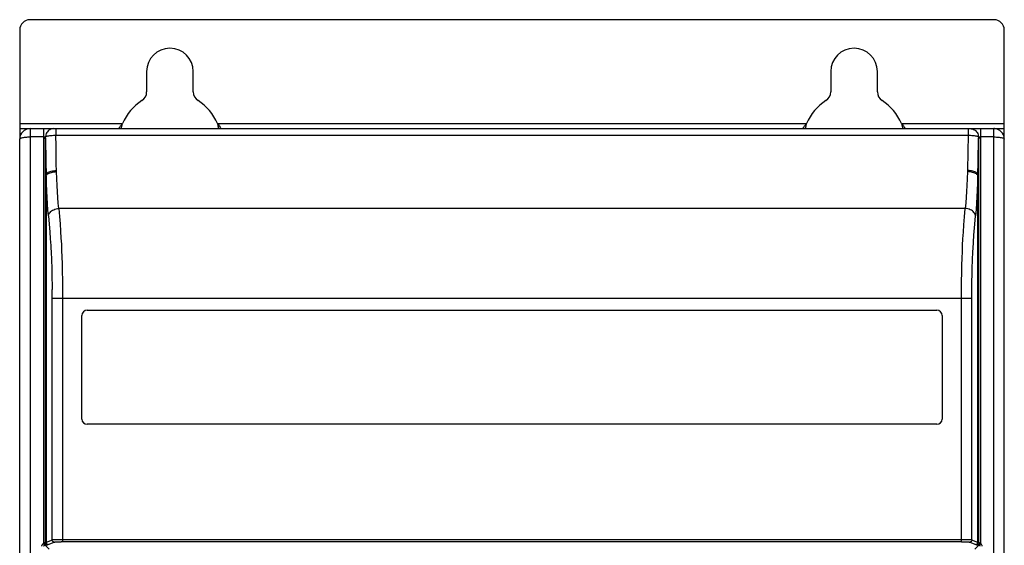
# Model space of a CAD drawing. Header units: millimetres. Extents: x 534 to 1249, y -141 to 479.
# Tile 31 of 51: x 778 to 873, y 195 to 245. Entities that reach past the tile are written whole.
import ezdxf

# ---------------------------------------------------------------- set-up
doc = ezdxf.new("R2010")
doc.units = ezdxf.units.MM
doc.header["$LTSCALE"] = 23.1
doc.layers.get('0').update_dxf_attribs({"linetype": 'CONTINUOUS'})

msp = doc.modelspace()

# ---------------------------------------------------------------- linework, layer by layer
for p, q in [((871.793, 245.286), (778.793, 245.286)), ((777.793, 244.286), (777.793, 233.852)), ((872.793, 233.852), (872.793, 244.286)), ((790.043, 240.286), (790.043, 238.33)), ((794.543, 238.33), (794.543, 240.286)), ((856.043, 240.286), (856.043, 238.33)), ((860.543, 238.33), (860.543, 240.286)), ((777.793, 235.286), (787.71, 235.286)), ((777.793, 234.786), (778.793, 234.786)), ((778.792, 234.759), (778.793, 234.679)), ((778.793, 234.679), (778.792, 234.194)), ((778.793, 234.786), (871.793, 234.786)), ((780.091, 234.786), (780.091, 194.806)), ((781.29, 234.786), (781.29, 234.15)), ((787.39, 234.854), (787.405, 234.875)), ((796.875, 235.286), (853.71, 235.286)), ((853.39, 234.854), (853.405, 234.875)), ((862.875, 235.286), (872.793, 235.286)), ((869.295, 234.786), (869.295, 234.15)), ((869.4, 234.786), (869.495, 234.786)), ((870.494, 234.786), (870.494, 194.806)), ((871.793, 89.786), (871.793, 234.786)), ((871.793, 234.786), (872.793, 234.786)), ((777.793, 90.786), (777.793, 233.786)), ((778.792, 234.194), (778.793, 89.786)), ((780.091, 233.986), (778.793, 233.986)), ((780.091, 233.986), (780.291, 233.989)), ((780.091, 233.877), (780.291, 233.877)), ((780.291, 233.933), (780.291, 233.989)), ((780.291, 194.856), (780.291, 233.933)), ((780.291, 233.877), (780.313, 231.589)), ((781.299, 233.085), (781.29, 234.15)), ((781.29, 234.15), (869.295, 234.15)), ((869.295, 234.15), (869.28, 232.553)), ((870.272, 231.622), (870.294, 233.877)), ((870.294, 233.989), (870.294, 194.856)), ((870.294, 233.989), (870.494, 233.986)), ((870.494, 233.877), (870.294, 233.877)), ((871.793, 233.986), (870.494, 233.986)), ((872.793, 90.786), (872.793, 233.786)), ((781.321, 231.358), (781.299, 233.085)), ((869.28, 232.553), (869.255, 230.749)), ((780.313, 231.589), (780.331, 230.338)), ((781.331, 230.731), (781.321, 231.358)), ((870.254, 230.338), (870.272, 231.622)), ((780.331, 194.896), (780.331, 230.338)), ((780.337, 230.223), (780.337, 194.899)), ((870.248, 194.899), (870.248, 230.223)), ((870.254, 230.338), (870.254, 194.896)), ((869.02, 227.086), (781.565, 227.086)), ((780.569, 226.379), (780.636, 225.589)), ((780.636, 225.589), (780.695, 224.853)), ((869.863, 224.504), (869.918, 225.215)), ((780.695, 224.853), (780.746, 224.168)), ((869.817, 223.844), (869.863, 224.504)), ((869.778, 223.233), (869.817, 223.844)), ((780.88, 221.586), (780.895, 221.021)), ((780.895, 221.021), (780.907, 220.396)), ((869.674, 220.052), (869.684, 220.716)), ((869.668, 219.29), (869.674, 220.052)), ((780.919, 195.132), (780.917, 219.291)), ((781.913, 219.313), (781.915, 194.957)), ((869.666, 195.132), (869.668, 219.29)), ((869.666, 218.406), (780.919, 218.406)), ((783.793, 206.786), (783.793, 216.786)), ((784.293, 217.286), (866.293, 217.286)), ((866.793, 216.786), (866.793, 206.786)), ((866.293, 206.286), (784.293, 206.286)), ((780.091, 194.806), (780.188, 194.631)), ((780.331, 194.896), (780.291, 194.856)), ((780.919, 195.132), (780.337, 194.899)), ((780.536, 194.699), (781.118, 194.932)), ((781.671, 195.156), (781.441, 195.154)), ((781.915, 195.157), (781.671, 195.156)), ((868.67, 194.957), (781.795, 194.957)), ((868.793, 195.157), (781.915, 195.157)), ((869.467, 194.932), (870.049, 194.699)), ((870.248, 194.899), (869.666, 195.132)), ((870.294, 194.856), (870.254, 194.896)), ((870.494, 194.806), (870.398, 194.631)), ((780.632, 194.247), (780.235, 194.644)), ((780.491, 194.657), (780.531, 194.696)), ((870.35, 194.644), (869.954, 194.247)), ((870.055, 194.696), (870.094, 194.657))]:
    msp.add_line(p, q)
for points in [[(778.793, 234.786), (778.792, 234.779), (778.792, 234.759)], [(781.09, 234.786), (780.986, 234.779), (780.884, 234.759), (780.789, 234.727), (780.698, 234.684), (780.613, 234.628), (780.535, 234.562), (780.465, 234.484), (780.405, 234.398), (780.357, 234.304), (780.321, 234.203), (780.299, 234.097), (780.291, 233.989)], [(787.314, 234.786), (787.322, 234.788), (787.33, 234.792), (787.34, 234.799), (787.35, 234.809), (787.362, 234.821), (787.375, 234.836), (787.39, 234.854)], [(787.405, 234.875), (787.422, 234.898), (787.441, 234.924)], [(787.441, 234.924), (787.529, 235.049), (787.554, 235.085), (787.582, 235.123), (787.611, 235.163), (787.642, 235.203), (787.675, 235.244), (787.71, 235.286)], [(787.61, 234.786), (787.62, 234.839), (787.663, 235.061), (787.71, 235.286)], [(796.875, 235.286), (796.922, 235.061), (796.965, 234.84), (796.975, 234.786)], [(796.875, 235.286), (796.94, 235.206), (796.999, 235.129), (797.051, 235.057)], [(797.051, 235.057), (797.141, 234.929), (797.179, 234.877), (797.21, 234.836), (797.236, 234.808), (797.256, 234.791), (797.271, 234.786)], [(853.314, 234.786), (853.322, 234.788), (853.33, 234.792), (853.34, 234.799), (853.35, 234.809), (853.362, 234.821), (853.375, 234.836), (853.39, 234.854)], [(853.405, 234.875), (853.422, 234.898), (853.441, 234.924)], [(853.441, 234.924), (853.529, 235.049), (853.554, 235.085), (853.582, 235.123), (853.611, 235.163), (853.642, 235.203), (853.675, 235.244), (853.71, 235.286)], [(853.61, 234.786), (853.62, 234.839), (853.663, 235.061), (853.71, 235.286)], [(862.875, 235.286), (862.922, 235.061), (862.965, 234.84), (862.975, 234.786)], [(862.875, 235.286), (862.94, 235.206), (862.999, 235.129), (863.051, 235.057)], [(863.051, 235.057), (863.141, 234.929), (863.179, 234.877), (863.21, 234.836), (863.236, 234.808), (863.256, 234.791), (863.271, 234.786)], [(869.495, 234.786), (869.599, 234.779), (869.701, 234.759), (869.797, 234.727), (869.887, 234.684), (869.972, 234.628), (870.05, 234.562), (870.12, 234.484), (870.18, 234.398), (870.229, 234.304), (870.264, 234.203), (870.286, 234.097), (870.294, 233.989)], [(777.793, 233.786), (777.801, 233.812), (777.824, 233.836), (777.856, 233.857), (777.898, 233.876), (777.949, 233.894), (778.01, 233.911), (778.085, 233.928), (778.171, 233.943), (778.265, 233.956), (778.365, 233.967), (778.469, 233.976), (778.576, 233.982), (778.684, 233.985), (778.793, 233.986)], [(780.291, 233.989), (780.306, 234.01), (780.337, 234.03), (780.382, 234.05), (780.442, 234.068), (780.516, 234.085), (780.602, 234.101), (780.699, 234.115), (780.805, 234.127), (780.92, 234.136), (781.04, 234.143), (781.164, 234.148), (781.29, 234.15)], [(869.295, 234.15), (869.421, 234.148), (869.546, 234.143), (869.666, 234.136), (869.78, 234.127), (869.886, 234.115), (869.983, 234.101), (870.069, 234.085), (870.143, 234.068), (870.203, 234.05), (870.249, 234.03), (870.279, 234.01), (870.294, 233.989)], [(871.793, 233.986), (871.921, 233.985), (872.048, 233.98), (872.171, 233.971), (872.288, 233.96), (872.396, 233.946), (872.493, 233.929), (872.58, 233.909), (872.654, 233.888), (872.714, 233.864), (872.757, 233.839), (872.784, 233.813), (872.793, 233.786)], [(780.331, 230.338), (780.343, 230.391), (780.371, 230.442), (780.414, 230.49), (780.47, 230.536), (780.541, 230.58), (780.624, 230.62), (780.721, 230.655), (780.828, 230.686), (780.944, 230.712), (781.068, 230.731), (781.198, 230.743), (781.33, 230.749)], [(780.337, 230.223), (780.336, 230.242), (780.334, 230.261), (780.333, 230.28), (780.332, 230.299), (780.331, 230.319), (780.331, 230.338)], [(780.337, 230.223), (780.355, 230.275), (780.387, 230.326), (780.433, 230.374), (780.491, 230.42), (780.562, 230.464), (780.646, 230.504), (780.741, 230.54), (780.846, 230.572), (780.96, 230.599), (781.08, 230.619), (781.206, 230.634), (781.333, 230.641)], [(780.569, 226.379), (780.522, 226.943), (780.479, 227.534), (780.44, 228.149), (780.403, 228.798), (780.369, 229.491), (780.337, 230.223)], [(781.333, 230.641), (781.333, 230.659), (781.332, 230.677), (781.331, 230.695), (781.331, 230.713), (781.331, 230.731)], [(781.565, 227.086), (781.519, 227.599), (781.476, 228.14), (781.437, 228.707), (781.4, 229.308), (781.365, 229.954), (781.333, 230.641)], [(869.252, 230.641), (869.22, 229.958), (869.186, 229.321), (869.151, 228.737), (869.112, 228.18), (869.068, 227.626), (869.02, 227.086)], [(869.255, 230.749), (869.255, 230.731), (869.254, 230.713), (869.254, 230.695), (869.253, 230.677), (869.253, 230.659), (869.252, 230.641)], [(870.248, 230.223), (870.231, 230.275), (870.198, 230.326), (870.153, 230.374), (870.094, 230.42), (870.023, 230.464), (869.939, 230.504), (869.844, 230.54), (869.739, 230.572), (869.626, 230.599), (869.506, 230.619), (869.38, 230.634), (869.252, 230.641)], [(870.254, 230.338), (870.242, 230.391), (870.214, 230.442), (870.171, 230.49), (870.115, 230.536), (870.045, 230.58), (869.961, 230.62), (869.865, 230.655), (869.757, 230.686), (869.641, 230.712), (869.517, 230.731), (869.387, 230.743), (869.255, 230.749)], [(870.248, 230.223), (870.217, 229.515), (870.184, 228.843), (870.149, 228.215), (870.111, 227.607), (870.066, 226.992), (870.017, 226.379)], [(870.254, 230.338), (870.254, 230.319), (870.253, 230.299), (870.252, 230.28), (870.251, 230.261), (870.249, 230.242), (870.248, 230.223)], [(780.569, 226.379), (780.584, 226.468), (780.615, 226.555), (780.66, 226.637), (780.717, 226.715), (780.788, 226.789), (780.871, 226.857), (780.967, 226.919), (781.073, 226.973), (781.187, 227.017), (781.308, 227.051), (781.436, 227.075), (781.565, 227.086)], [(781.565, 227.086), (781.628, 226.326), (781.685, 225.601), (781.735, 224.905), (781.778, 224.242), (781.811, 223.64), (781.838, 223.051), (781.861, 222.434), (781.88, 221.766), (781.896, 221.005), (781.907, 220.182), (781.913, 219.313)], [(868.67, 194.957), (868.672, 219.258), (868.677, 220.084), (868.687, 220.883), (868.702, 221.635), (868.72, 222.31), (868.743, 222.941), (868.77, 223.54), (868.802, 224.149), (868.844, 224.814), (868.894, 225.52), (868.953, 226.278), (869.02, 227.086)], [(870.017, 226.379), (870.001, 226.468), (869.97, 226.555), (869.926, 226.637), (869.868, 226.715), (869.797, 226.789), (869.714, 226.857), (869.618, 226.919), (869.512, 226.973), (869.398, 227.017), (869.277, 227.051), (869.149, 227.075), (869.02, 227.086)], [(869.918, 225.215), (869.982, 225.978), (870.017, 226.379)], [(780.746, 224.168), (780.789, 223.533), (780.807, 223.233), (780.823, 222.944), (780.837, 222.664), (780.85, 222.391), (780.862, 222.124), (780.872, 221.857), (780.88, 221.586)], [(869.684, 220.716), (869.697, 221.308), (869.705, 221.585), (869.714, 221.856), (869.724, 222.123), (869.735, 222.391), (869.748, 222.664), (869.762, 222.943), (869.778, 223.233)], [(780.907, 220.396), (780.915, 219.686), (780.917, 219.291)], [(779.936, 194.543), (779.941, 194.597), (779.955, 194.647), (779.978, 194.695), (780.009, 194.739), (780.046, 194.775), (780.091, 194.806)], [(780.091, 194.806), (780.103, 194.817), (780.115, 194.827), (780.127, 194.834), (780.139, 194.839), (780.151, 194.842), (780.163, 194.844)], [(780.291, 194.856), (780.286, 194.854), (780.273, 194.851), (780.254, 194.849), (780.228, 194.847), (780.198, 194.845), (780.163, 194.844)], [(780.163, 194.844), (780.165, 194.806), (780.169, 194.769), (780.176, 194.735), (780.185, 194.705), (780.196, 194.68), (780.208, 194.661), (780.221, 194.649), (780.235, 194.644)], [(780.491, 194.657), (780.452, 194.66), (780.415, 194.672), (780.38, 194.69), (780.35, 194.715), (780.325, 194.745), (780.306, 194.78), (780.295, 194.817), (780.291, 194.856)], [(780.337, 194.899), (780.336, 194.899), (780.334, 194.898), (780.333, 194.898), (780.332, 194.897), (780.331, 194.897), (780.331, 194.896)], [(780.531, 194.696), (780.492, 194.7), (780.455, 194.711), (780.421, 194.729), (780.392, 194.753), (780.366, 194.783), (780.347, 194.817), (780.335, 194.856), (780.331, 194.896)], [(780.337, 194.899), (780.341, 194.861), (780.352, 194.824), (780.37, 194.79), (780.394, 194.76), (780.423, 194.735), (780.458, 194.716), (780.496, 194.704), (780.536, 194.699)], [(781.441, 195.154), (781.336, 195.152), (781.24, 195.15), (781.154, 195.147), (781.08, 195.145), (781.019, 195.142), (780.971, 195.138), (780.938, 195.135), (780.919, 195.132)], [(781.118, 194.932), (781.08, 194.936), (781.043, 194.947), (781.01, 194.965), (780.98, 194.988), (780.955, 195.018), (780.935, 195.053), (780.923, 195.091), (780.919, 195.132)], [(781.118, 194.932), (781.138, 194.936), (781.174, 194.94), (781.226, 194.944), (781.294, 194.947), (781.375, 194.95), (781.468, 194.953), (781.571, 194.955), (781.681, 194.956), (781.795, 194.957)], [(868.67, 194.957), (868.79, 194.957), (868.904, 194.956), (869.015, 194.955), (869.117, 194.953), (869.21, 194.95), (869.291, 194.947), (869.359, 194.944), (869.411, 194.94), (869.447, 194.936), (869.467, 194.932)], [(869.666, 195.132), (869.648, 195.135), (869.614, 195.138), (869.567, 195.142), (869.505, 195.145), (869.431, 195.147), (869.345, 195.15), (869.249, 195.152), (869.144, 195.154), (869.032, 195.155), (868.793, 195.157)], [(869.666, 195.132), (869.662, 195.093), (869.651, 195.056), (869.633, 195.023), (869.61, 194.993), (869.58, 194.967), (869.545, 194.948), (869.507, 194.936), (869.467, 194.932)], [(870.049, 194.699), (870.087, 194.703), (870.124, 194.714), (870.158, 194.732), (870.187, 194.756), (870.213, 194.786), (870.232, 194.821), (870.244, 194.859), (870.248, 194.899)], [(870.254, 194.896), (870.251, 194.857), (870.24, 194.821), (870.222, 194.787), (870.198, 194.757), (870.168, 194.732), (870.133, 194.712), (870.095, 194.7), (870.055, 194.696)], [(870.094, 194.657), (870.133, 194.66), (870.171, 194.672), (870.205, 194.69), (870.235, 194.715), (870.26, 194.745), (870.279, 194.78), (870.29, 194.817), (870.294, 194.856)], [(870.254, 194.896), (870.254, 194.897), (870.253, 194.897), (870.252, 194.898), (870.251, 194.898), (870.249, 194.899), (870.248, 194.899)], [(870.422, 194.844), (870.387, 194.845), (870.357, 194.847), (870.331, 194.849), (870.312, 194.851), (870.299, 194.854), (870.294, 194.856)], [(870.35, 194.644), (870.364, 194.649), (870.377, 194.661), (870.389, 194.68), (870.4, 194.705), (870.409, 194.735), (870.416, 194.769), (870.42, 194.806), (870.422, 194.844)], [(870.494, 194.806), (870.482, 194.817), (870.47, 194.826), (870.458, 194.834), (870.446, 194.839), (870.434, 194.842), (870.422, 194.844)], [(870.649, 194.543), (870.644, 194.597), (870.63, 194.648), (870.607, 194.696), (870.577, 194.739), (870.539, 194.775), (870.494, 194.806)], [(780.136, 194.543), (780.137, 194.56), (780.142, 194.577), (780.149, 194.593), (780.16, 194.608), (780.173, 194.621), (780.188, 194.631)], [(780.188, 194.631), (780.196, 194.635), (780.204, 194.638), (780.212, 194.64), (780.22, 194.642), (780.227, 194.643), (780.235, 194.644)], [(780.491, 194.657), (780.484, 194.654), (780.47, 194.653), (780.447, 194.651), (780.417, 194.649), (780.38, 194.647), (780.336, 194.646), (780.288, 194.645), (780.235, 194.644)], [(780.531, 194.696), (780.531, 194.697), (780.532, 194.697), (780.533, 194.698), (780.534, 194.698), (780.535, 194.699), (780.536, 194.699)], [(870.049, 194.699), (870.05, 194.699), (870.051, 194.698), (870.052, 194.698), (870.053, 194.697), (870.054, 194.697), (870.055, 194.696)], [(870.35, 194.644), (870.297, 194.645), (870.249, 194.646), (870.206, 194.647), (870.168, 194.649), (870.138, 194.651), (870.115, 194.653), (870.101, 194.654), (870.094, 194.657)], [(870.398, 194.631), (870.389, 194.635), (870.381, 194.638), (870.373, 194.641), (870.365, 194.642), (870.357, 194.643), (870.35, 194.644)], [(870.449, 194.543), (870.448, 194.561), (870.443, 194.577), (870.436, 194.594), (870.425, 194.608), (870.413, 194.621), (870.398, 194.631)]]:
    msp.add_lwpolyline(points)
for centre, radius, start, end in [((778.793, 244.286), 1, 90, 180), ((871.793, 244.286), 1, 0, 90), ((792.293, 240.286), 2.25, 0, 180), ((858.293, 240.286), 2.25, 0, 180), ((789.043, 238.33), 1, 302.79717, 360), ((795.543, 238.33), 1, 180, 237.20283), ((855.043, 238.33), 1, 302.79717, 360), ((861.543, 238.33), 1, 180, 237.20283), ((792.293, 233.286), 5, 122.79717, 156.42182), ((792.293, 233.286), 5, 23.57818, 57.20283), ((858.293, 233.286), 5, 122.79717, 156.42182), ((858.293, 233.286), 5, 23.57818, 57.20283), ((778.793, 233.786), 1, 90, 180), ((778.793, 233.786), 1, 90, 180), ((871.793, 233.786), 1, 83.40414, 90), ((871.793, 233.786), 1, 0, 90), ((871.793, 233.786), 1, 0, 7.23411), ((784.293, 216.786), 0.5, 90, 180), ((866.293, 216.786), 0.5, 0, 90), ((784.293, 206.786), 0.5, 180, 270), ((866.293, 206.786), 0.5, 270, 360)]:
    msp.add_arc(centre, radius, start, end)

doc.saveas('drawing.dxf')
